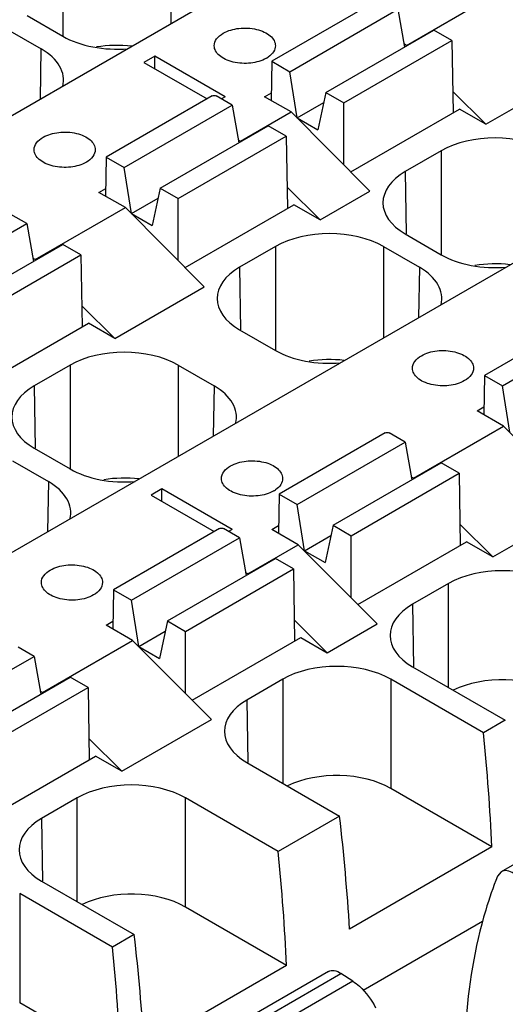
# Model space of a CAD drawing. Header units: inches. Extents: x 0 to 22, y 0 to 17.
# Tile 21 of 51: x 4.804 to 5.179, y 12.717 to 13.477. Entities that reach past the tile are written whole.
import ezdxf

# ---------------------------------------------------------------- set-up
doc = ezdxf.new("R2010")
doc.units = ezdxf.units.IN
doc.header["$LTSCALE"] = 1.21
doc.header["$MEASUREMENT"] = 0
doc.layers.get('0').update_dxf_attribs({"linetype": 'CONTINUOUS'})

msp = doc.modelspace()

# ---------------------------------------------------------------- linework, layer by layer
at = {"color": 7, "linetype": 'CONTINUOUS'}
for p, q in [((5.31914, 13.70406), (4.17217, 13.04182)), ((4.83757, 13.54483), (4.83757, 13.46461)), ((4.92109, 13.54483), (4.92109, 13.47424)), ((5.61144, 13.53529), (4.46448, 12.87305)), ((5.10296, 13.45758), (5.17256, 13.49776)), ((5.08101, 13.49258), (4.99904, 13.44525)), ((4.80986, 13.48061), (4.83757, 13.46461)), ((5.01296, 13.43721), (5.09647, 13.48543)), ((5.09647, 13.48543), (5.10155, 13.45622)), ((4.79303, 13.4709), (4.82074, 13.45489)), ((5.0408, 13.42113), (5.12431, 13.46936)), ((5.13823, 13.46132), (5.12431, 13.46936)), ((5.05472, 13.4131), (5.13823, 13.46132)), ((5.10296, 13.45758), (5.10113, 13.45863)), ((5.13823, 13.46132), (5.13907, 13.40555)), ((4.82015, 13.41596), (4.82074, 13.45489)), ((4.90856, 13.44927), (4.90021, 13.44444)), ((4.96285, 13.41792), (4.90856, 13.44927)), ((4.90856, 13.43962), (4.90856, 13.44927)), ((4.90021, 13.44444), (4.94893, 13.41631)), ((4.99904, 13.44525), (4.99858, 13.41497)), ((4.99904, 13.44525), (5.01296, 13.43721)), ((5.01863, 13.40151), (5.01296, 13.43721)), ((5.16434, 13.39664), (5.23355, 13.4366)), ((4.95295, 13.41864), (4.87098, 13.37131)), ((4.96841, 13.41149), (4.95604, 13.41864)), ((4.99347, 13.41792), (4.99867, 13.42093)), ((5.0408, 13.42113), (5.03464, 13.39227)), ((5.0408, 13.42113), (5.05472, 13.4131)), ((5.16434, 13.39664), (5.13883, 13.42197)), ((4.8849, 13.36327), (4.96841, 13.41149)), ((4.96285, 13.41792), (4.96006, 13.41631)), ((4.96841, 13.41149), (4.9735, 13.38228)), ((5.01387, 13.40614), (4.99347, 13.41792)), ((5.01863, 13.40151), (5.03913, 13.41334)), ((5.05472, 13.36519), (5.05472, 13.4131)), ((4.9749, 13.38364), (5.01387, 13.40614)), ((5.01387, 13.40614), (5.07487, 13.34498)), ((5.06, 13.35989), (5.14399, 13.40839)), ((5.16434, 13.39664), (5.14399, 13.40839)), ((5.01863, 13.40151), (5.03464, 13.39227)), ((4.91274, 13.3472), (4.99625, 13.39542)), ((5.01017, 13.38738), (4.99625, 13.39542)), ((4.92666, 13.33916), (5.01017, 13.38738)), ((4.97308, 13.38469), (4.9749, 13.38364)), ((5.01017, 13.38738), (5.01102, 13.33161)), ((5.12988, 13.37606), (5.10217, 13.36006)), ((5.12988, 13.37606), (5.12988, 13.29584)), ((4.87098, 13.37131), (4.87052, 13.34103)), ((4.87098, 13.37131), (4.8849, 13.36327)), ((4.89057, 13.32757), (4.8849, 13.36327)), ((5.10217, 13.36006), (5.1029, 13.31185)), ((4.86541, 13.34398), (4.87061, 13.34699)), ((4.88582, 13.3322), (4.86541, 13.34398)), ((4.91274, 13.3472), (4.90658, 13.31833)), ((4.91274, 13.3472), (4.92666, 13.33916)), ((5.03628, 13.3227), (5.01077, 13.34803)), ((5.03628, 13.3227), (5.07487, 13.34498)), ((4.89057, 13.32757), (4.91107, 13.33941)), ((4.92666, 13.29125), (4.92666, 13.33916)), ((4.81622, 13.29202), (4.88582, 13.3322)), ((4.88582, 13.3322), (4.94681, 13.27104)), ((4.89057, 13.32757), (4.90658, 13.31833)), ((4.93194, 13.28596), (5.01594, 13.33445)), ((5.03628, 13.3227), (5.01594, 13.33445)), ((4.72622, 13.27165), (4.80973, 13.31987)), ((4.80973, 13.31987), (4.79736, 13.32702)), ((4.80973, 13.31987), (4.81481, 13.29066)), ((5.10217, 13.31184), (5.12988, 13.29584)), ((4.75406, 13.25557), (4.83757, 13.3038)), ((4.85149, 13.29576), (4.83757, 13.3038)), ((5.00182, 13.30212), (4.97411, 13.28612)), ((5.00182, 13.30212), (5.00182, 13.2219)), ((5.08534, 13.30212), (5.11305, 13.28612)), ((5.08534, 13.30212), (5.08534, 13.23152)), ((4.76798, 13.24754), (4.85149, 13.29576)), ((4.81622, 13.29202), (4.81439, 13.29307)), ((4.85149, 13.29576), (4.85233, 13.23999)), ((4.97411, 13.28612), (4.97484, 13.23791)), ((5.11305, 13.28612), (5.11246, 13.24718)), ((4.8776, 13.23108), (4.94681, 13.27104)), ((4.8776, 13.23108), (4.85209, 13.25641)), ((5.24526, 13.24986), (5.16329, 13.20253)), ((4.77326, 13.19433), (4.85725, 13.24283)), ((4.8776, 13.23108), (4.85725, 13.24283)), ((4.97411, 13.2379), (5.00182, 13.2219)), ((5.17721, 13.19449), (5.26072, 13.24272)), ((4.84314, 13.2105), (4.81543, 13.1945)), ((4.84314, 13.2105), (4.84314, 13.13028)), ((4.92666, 13.2105), (4.95437, 13.1945)), ((4.92666, 13.2105), (4.92666, 13.1399)), ((5.16329, 13.20253), (5.16283, 13.17226)), ((5.16329, 13.20253), (5.17721, 13.19449)), ((4.81543, 13.1945), (4.81616, 13.14629)), ((4.95437, 13.1945), (4.95378, 13.15556)), ((5.18288, 13.15879), (5.17721, 13.19449)), ((5.15772, 13.17521), (5.16292, 13.17821)), ((5.17812, 13.16343), (5.15772, 13.17521)), ((5.10853, 13.12324), (5.17812, 13.16343)), ((5.17812, 13.16343), (5.23912, 13.10227)), ((5.08658, 13.15824), (5.00461, 13.11091)), ((5.10204, 13.15109), (5.08967, 13.15824)), ((4.81543, 13.14628), (4.84314, 13.13028)), ((5.01852, 13.10287), (5.10204, 13.15109)), ((5.10204, 13.15109), (5.10712, 13.12188)), ((4.7986, 13.13656), (4.82631, 13.12056)), ((5.04636, 13.0868), (5.12988, 13.13502)), ((5.1438, 13.12698), (5.12988, 13.13502)), ((5.06028, 13.07876), (5.1438, 13.12698)), ((5.10853, 13.12324), (5.1067, 13.1243)), ((5.1438, 13.12698), (5.14464, 13.07122)), ((4.82631, 13.12056), (4.82572, 13.08162)), ((4.91413, 13.11493), (4.90578, 13.11011)), ((4.96841, 13.08359), (4.91413, 13.11493)), ((4.91413, 13.10529), (4.91413, 13.11493)), ((4.90578, 13.11011), (4.9545, 13.08198)), ((5.00461, 13.11091), (5.00415, 13.08064)), ((5.00461, 13.11091), (5.01852, 13.10287)), ((5.0242, 13.06717), (5.01852, 13.10287)), ((5.16991, 13.06231), (5.23912, 13.10227)), ((4.95852, 13.0843), (4.87655, 13.03697)), ((4.97398, 13.07716), (4.96161, 13.0843)), ((4.99904, 13.08359), (5.00424, 13.08659)), ((5.04636, 13.0868), (5.0402, 13.05793)), ((5.04636, 13.0868), (5.06028, 13.07876)), ((5.16991, 13.06231), (5.14439, 13.08764)), ((4.89047, 13.02893), (4.97398, 13.07716)), ((4.96841, 13.08359), (4.96563, 13.08198)), ((4.97398, 13.07716), (4.97906, 13.04794)), ((5.01944, 13.07181), (4.99904, 13.08359)), ((5.0242, 13.06717), (5.0447, 13.07901)), ((5.06028, 13.03086), (5.06028, 13.07876)), ((4.98047, 13.0493), (5.01944, 13.07181)), ((5.01944, 13.07181), (5.08044, 13.01065)), ((5.06557, 13.02556), (5.14956, 13.07406)), ((5.16991, 13.06231), (5.14956, 13.07406)), ((4.91831, 13.01286), (5.00182, 13.06108)), ((5.01574, 13.05304), (5.00182, 13.06108)), ((5.0242, 13.06717), (5.0402, 13.05793)), ((4.93222, 13.00482), (5.01574, 13.05304)), ((4.98047, 13.0493), (4.97864, 13.05036)), ((5.01574, 13.05304), (5.01658, 12.99728)), ((5.13545, 13.04172), (5.10774, 13.02572)), ((5.13545, 12.9615), (5.13545, 13.04172)), ((4.87655, 13.03697), (4.87609, 13.0067)), ((4.87655, 13.03697), (4.89047, 13.02893)), ((4.89614, 12.99323), (4.89047, 13.02893)), ((5.10774, 13.02572), (5.10846, 12.97751)), ((4.87098, 13.00965), (4.87618, 13.01265)), ((4.89138, 12.99787), (4.87098, 13.00965)), ((4.91831, 13.01286), (4.91214, 12.98399)), ((4.91831, 13.01286), (4.93222, 13.00482)), ((5.04185, 12.98837), (5.01634, 13.0137)), ((5.04185, 12.98837), (5.08044, 13.01065)), ((4.89614, 12.99323), (4.91664, 13.00507)), ((4.93222, 12.95692), (4.93222, 13.00482)), ((4.8153, 12.98553), (4.80293, 12.99268)), ((4.82179, 12.95768), (4.89138, 12.99787)), ((4.89138, 12.99787), (4.95238, 12.93671)), ((4.89614, 12.99323), (4.91214, 12.98399)), ((4.93751, 12.95162), (5.0215, 13.00012)), ((5.0215, 13.00012), (5.04185, 12.98837)), ((4.73178, 12.93731), (4.8153, 12.98553)), ((4.8153, 12.98553), (4.82038, 12.95632)), ((5.10774, 12.9775), (5.17944, 12.93611)), ((4.75962, 12.92124), (4.84314, 12.96946)), ((4.85706, 12.96142), (4.84314, 12.96946)), ((5.00739, 12.96779), (4.97968, 12.95178)), ((5.00739, 12.96779), (5.00739, 12.88756)), ((5.1626, 12.92639), (5.0909, 12.96779)), ((5.0909, 12.96779), (5.0909, 12.88348)), ((4.77354, 12.9132), (4.85706, 12.96142)), ((4.82179, 12.95768), (4.81996, 12.95874)), ((4.85706, 12.96142), (4.8579, 12.90566)), ((4.97968, 12.95178), (4.98041, 12.90358)), ((4.88317, 12.89675), (4.95238, 12.93671)), ((5.17944, 12.93611), (5.1626, 12.92639)), ((4.88317, 12.89675), (4.85765, 12.92208)), ((4.77883, 12.86), (4.86282, 12.9085)), ((4.88317, 12.89675), (4.86282, 12.9085)), ((4.97968, 12.90356), (5.05138, 12.86217)), ((5.32943, 12.90757), (5.17632, 12.81917)), ((5.16905, 12.83836), (5.0909, 12.88348)), ((4.84871, 12.87616), (4.821, 12.86016)), ((4.84871, 12.79594), (4.84871, 12.87616)), ((5.00392, 12.83477), (4.93222, 12.87616)), ((4.93222, 12.79186), (4.93222, 12.87616)), ((4.821, 12.86016), (4.82172, 12.81195)), ((5.05138, 12.86217), (5.00392, 12.83477)), ((5.16905, 12.83836), (5.05909, 12.77487)), ((5.17632, 12.81917), (5.17346, 12.81571)), ((4.821, 12.81194), (4.8927, 12.77055)), ((4.87586, 12.76083), (4.80416, 12.80223)), ((4.80416, 12.80223), (4.80416, 12.71792)), ((5.01037, 12.74674), (4.93222, 12.79186)), ((5.06949, 12.72769), (5.16187, 12.78102)), ((4.8927, 12.77055), (4.87586, 12.76083)), ((5.04269, 12.74201), (4.88958, 12.65361)), ((5.01037, 12.74674), (4.90041, 12.68325)), ((4.89931, 12.65219), (5.05242, 12.7406)), ((5.06167, 12.73451), (4.90855, 12.6461)), ((5.06167, 12.73451), (5.05242, 12.7406)), ((4.88231, 12.6728), (4.80416, 12.71792))]:
    msp.add_line(p, q, dxfattribs=at)
for centre in [(4.98462, 13.46543), (4.99019, 13.13109)]:
    msp.add_arc(centre, 0.02051, 299.95651, 304.70896, dxfattribs=at)
for centre, major_axis, ratio, start_param, end_param in [((4.87933, 13.48873), (0.05906, 0), 0.577431, -2.356156, -1.425868), ((4.87933, 13.42345), (0.05906, 0), 0.577431, 7.659214, 8.124511), ((4.77898, 13.43078), (0.05906, 0), 0.577343, 6.139433, 7.068545), ((5.17164, 13.35195), (0.05906, 0), 0.577431, 0.785436, 2.356156), ((5.14393, 13.33595), (0.05906, 0), 0.577343, 2.356233, 3.926953), ((5.04358, 13.27801), (0.05906, 0), 0.577431, 0.785436, 2.356156), ((5.17164, 13.31995), (0.05906, 0), 0.577431, -2.356156, -1.425868), ((5.01587, 13.26201), (0.05906, 0), 0.577343, 2.356233, 3.926953), ((5.07129, 13.26201), (0.05906, 0), 0.577343, 6.139433, 7.068545), ((5.17164, 13.25467), (0.05906, 0), 0.577431, 7.659214, 8.124511), ((4.8849, 13.18639), (0.05906, 0), 0.577431, 0.785436, 2.356156), ((5.04358, 13.24601), (0.05906, 0), 0.577431, -2.356156, -1.425868), ((5.04358, 13.18073), (0.05906, 0), 0.577431, 7.659214, 8.124511), ((4.85719, 13.17039), (0.05906, 0), 0.577343, 2.356233, 3.926953), ((4.91261, 13.17039), (0.05906, 0), 0.577343, 6.139433, 7.068545), ((4.8849, 13.15439), (0.05906, 0), 0.577431, -2.356156, -1.425868), ((4.8849, 13.08911), (0.05906, 0), 0.577431, 7.659214, 8.124511), ((4.78455, 13.09645), (0.05906, 0), 0.577343, 6.139433, 7.068545), ((5.17721, 13.01761), (0.05906, 0), 0.577431, 0.785436, 2.356156), ((5.1495, 13.00161), (0.05906, 0), 0.577343, 2.356233, 3.926953), ((5.04915, 12.94367), (0.05906, 0), 0.577431, 0.785436, 2.356156), ((5.17721, 12.93331), (0.05906, 0), 0.577431, 0.785436, 2.270547), ((5.02144, 12.92767), (0.05906, 0), 0.577343, 2.356233, 3.926953), ((4.10261, 13.37522), (-0.74525, 1.31375), 0.582348, -2.288346, -2.220236), ((5.04915, 12.85937), (0.05906, 0), 0.577431, 0.785436, 2.270547), ((4.89047, 12.85205), (0.05906, 0), 0.577431, 0.785436, 2.356156), ((4.86276, 12.83605), (0.05906, 0), 0.577343, 2.356233, 3.926953), ((3.99383, 13.31241), (-0.76502, 1.30233), 0.572271, -2.297073, -2.228964), ((3.94393, 13.2836), (-0.74525, 1.31375), 0.582348, -2.288346, -2.220236), ((4.89047, 12.76775), (0.05906, 0), 0.577431, 0.785436, 2.270547), ((3.83515, 13.22079), (-0.76502, 1.30233), 0.572271, -2.297073, -2.228964), ((3.81587, 13.20966), (-0.74525, 1.31375), 0.582348, -2.288346, -2.220236)]:
    msp.add_ellipse(centre, major_axis=major_axis, ratio=ratio, start_param=start_param, end_param=end_param, dxfattribs=at)
for points, knots in [([(4.95454, 13.4573), (4.95454, 13.45914), (4.95615, 13.46325), (4.9595, 13.46582), (4.96146, 13.46695)], [0, 0, 0, 0, 0.449251, 1, 1, 1, 1]), ([(4.96146, 13.46695), (4.96511, 13.46906), (4.97385, 13.47142), (4.98489, 13.47086), (4.993, 13.46816), (4.99774, 13.46527), (5.00096, 13.46161), (5.00178, 13.45867), (5.00178, 13.4573)], [0, 0, 0, 0, 0.269931, 0.561319, 0.695461, 0.813132, 0.912847, 1, 1, 1, 1]), ([(4.99486, 13.44766), (4.99121, 13.44555), (4.98247, 13.44318), (4.97143, 13.44374), (4.96332, 13.44645), (4.95857, 13.44934), (4.95536, 13.45299), (4.95454, 13.45594), (4.95454, 13.4573)], [0, 0, 0, 0, 0.269931, 0.561319, 0.695461, 0.813132, 0.912847, 1, 1, 1, 1]), ([(5.00178, 13.4573), (5.00178, 13.45569), (5.00058, 13.45212), (4.99788, 13.44967), (4.9963, 13.44857)], [0, 0, 0, 0, 0.456644, 1, 1, 1, 1]), ([(4.95295, 13.41864), (4.95341, 13.4189), (4.9545, 13.41902), (4.95558, 13.4189), (4.95604, 13.41864)], [0, 0, 0, 0, 0.5, 1, 1, 1, 1]), ([(4.82226, 13.38658), (4.82592, 13.38869), (4.83465, 13.39105), (4.8457, 13.39049), (4.85381, 13.38779), (4.85855, 13.3849), (4.86176, 13.38124), (4.86259, 13.3783), (4.86259, 13.37693)], [0, 0, 0, 0, 0.269931, 0.561319, 0.695461, 0.813132, 0.912847, 1, 1, 1, 1]), ([(4.81534, 13.37693), (4.81534, 13.37877), (4.81695, 13.38288), (4.82031, 13.38545), (4.82226, 13.38658)], [0, 0, 0, 0, 0.449251, 1, 1, 1, 1]), ([(4.85567, 13.36729), (4.85201, 13.36518), (4.84328, 13.36282), (4.83223, 13.36337), (4.82412, 13.36608), (4.81938, 13.36897), (4.81617, 13.37262), (4.81534, 13.37557), (4.81534, 13.37693)], [0, 0, 0, 0, 0.269931, 0.561319, 0.695461, 0.813132, 0.912847, 1, 1, 1, 1]), ([(4.86259, 13.37693), (4.86259, 13.37509), (4.86098, 13.37099), (4.85762, 13.36842), (4.85567, 13.36729)], [0, 0, 0, 0, 0.449251, 1, 1, 1, 1]), ([(5.11457, 13.2178), (5.11822, 13.21991), (5.12696, 13.22228), (5.138, 13.22172), (5.14611, 13.21902), (5.15086, 13.21612), (5.15407, 13.21247), (5.15489, 13.20952), (5.15489, 13.20816)], [0, 0, 0, 0, 0.269931, 0.561319, 0.695461, 0.813132, 0.912847, 1, 1, 1, 1]), ([(5.10765, 13.20816), (5.10765, 13.21), (5.10926, 13.21411), (5.11262, 13.21668), (5.11457, 13.2178)], [0, 0, 0, 0, 0.449251, 1, 1, 1, 1]), ([(5.14798, 13.19852), (5.14432, 13.1964), (5.13559, 13.19404), (5.12454, 13.1946), (5.11643, 13.1973), (5.11169, 13.20019), (5.10847, 13.20385), (5.10765, 13.2068), (5.10765, 13.20816)], [0, 0, 0, 0, 0.269931, 0.561319, 0.695461, 0.813132, 0.912847, 1, 1, 1, 1]), ([(5.15489, 13.20816), (5.15489, 13.20632), (5.15329, 13.20221), (5.14993, 13.19964), (5.14798, 13.19852)], [0, 0, 0, 0, 0.449251, 1, 1, 1, 1]), ([(5.08658, 13.15824), (5.08703, 13.1585), (5.08812, 13.15862), (5.08921, 13.1585), (5.08967, 13.15824)], [0, 0, 0, 0, 0.5, 1, 1, 1, 1]), ([(4.9601, 13.12297), (4.9601, 13.12481), (4.96171, 13.12891), (4.96507, 13.13148), (4.96702, 13.13261)], [0, 0, 0, 0, 0.449251, 1, 1, 1, 1]), ([(4.96702, 13.13261), (4.97068, 13.13472), (4.97941, 13.13709), (4.99046, 13.13653), (4.99857, 13.13383), (5.00331, 13.13093), (5.00652, 13.12728), (5.00735, 13.12433), (5.00735, 13.12297)], [0, 0, 0, 0, 0.269931, 0.561319, 0.695461, 0.813132, 0.912847, 1, 1, 1, 1]), ([(5.00043, 13.11332), (4.99677, 13.11121), (4.98804, 13.10885), (4.97699, 13.10941), (4.96888, 13.11211), (4.96414, 13.115), (4.96093, 13.11866), (4.96011, 13.12161), (4.9601, 13.12297)], [0, 0, 0, 0, 0.269931, 0.561319, 0.695461, 0.813132, 0.912847, 1, 1, 1, 1]), ([(5.00735, 13.12297), (5.00735, 13.12135), (5.00615, 13.11778), (5.00345, 13.11533), (5.00187, 13.11423)], [0, 0, 0, 0, 0.456644, 1, 1, 1, 1]), ([(4.95852, 13.0843), (4.95897, 13.08456), (4.96006, 13.08468), (4.96115, 13.08456), (4.96161, 13.0843)], [0, 0, 0, 0, 0.5, 1, 1, 1, 1]), ([(4.82783, 13.05224), (4.83148, 13.05435), (4.84022, 13.05672), (4.85126, 13.05616), (4.85937, 13.05346), (4.86412, 13.05056), (4.86733, 13.04691), (4.86815, 13.04396), (4.86815, 13.0426)], [0, 0, 0, 0, 0.269931, 0.561319, 0.695461, 0.813132, 0.912847, 1, 1, 1, 1]), ([(4.82091, 13.0426), (4.82091, 13.04444), (4.82252, 13.04855), (4.82588, 13.05112), (4.82783, 13.05224)], [0, 0, 0, 0, 0.449251, 1, 1, 1, 1]), ([(4.86124, 13.03295), (4.85758, 13.03084), (4.84885, 13.02848), (4.8378, 13.02904), (4.82969, 13.03174), (4.82495, 13.03463), (4.82173, 13.03829), (4.82091, 13.04124), (4.82091, 13.0426)], [0, 0, 0, 0, 0.269931, 0.561319, 0.695461, 0.813132, 0.912847, 1, 1, 1, 1]), ([(4.86815, 13.0426), (4.86815, 13.04076), (4.86654, 13.03665), (4.86319, 13.03408), (4.86124, 13.03295)], [0, 0, 0, 0, 0.449251, 1, 1, 1, 1]), ([(5.18605, 12.81775), (5.18446, 12.81879), (5.18131, 12.82034), (5.17762, 12.81993), (5.17632, 12.81917)], [0, 0, 0, 0, 0.556507, 1, 1, 1, 1]), ([(5.17346, 12.81571), (5.16999, 12.80712), (5.15699, 12.76986), (5.15077, 12.73043), (5.14888, 12.70033)], [0, 0, 0, 0, 0.234932, 1, 1, 1, 1]), ([(5.04269, 12.74201), (5.044, 12.74277), (5.04768, 12.74318), (5.05084, 12.74164), (5.05242, 12.7406)], [0, 0, 0, 0, 0.443492, 1, 1, 1, 1]), ([(5.06167, 12.73451), (5.06343, 12.73335), (5.07059, 12.72771), (5.0761, 12.72013), (5.07925, 12.7139)], [0, 0, 0, 0, 0.23222, 1, 1, 1, 1])]:
    msp.add_open_spline(points, degree=3, knots=knots, dxfattribs=at)

doc.saveas('drawing.dxf')
